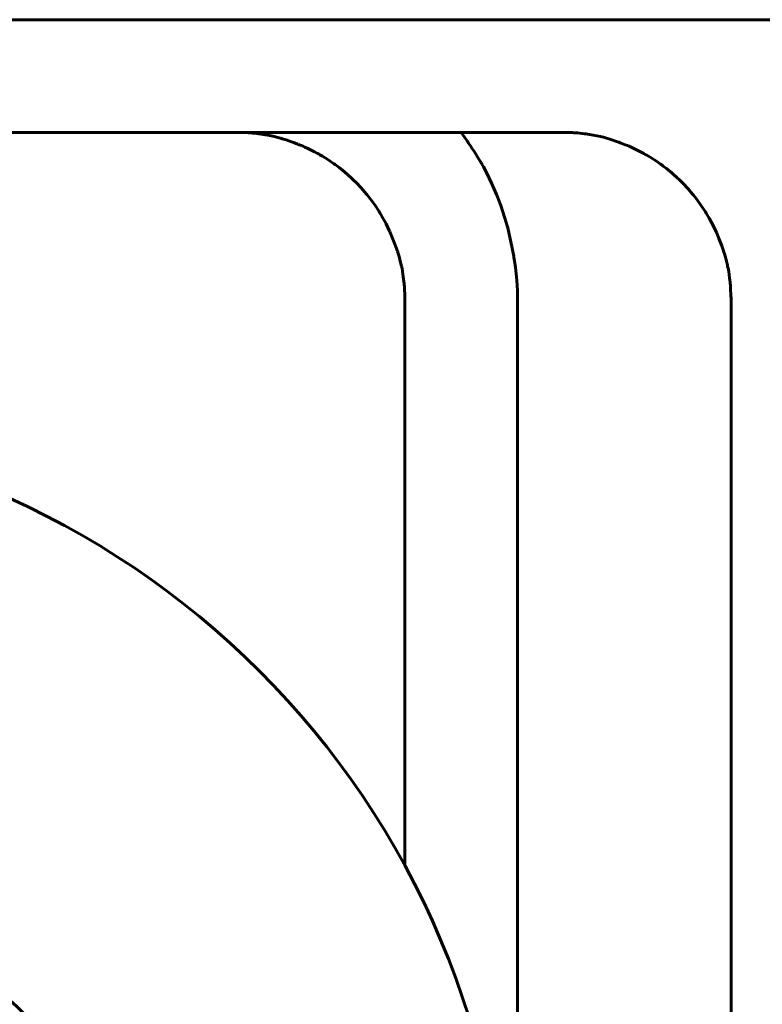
# Model space of a CAD drawing. Header units: millimetres. Extents: x 0 to 420, y 0 to 594.
# Tile 22 of 23: x 283 to 291, y 470 to 481. Entities that reach past the tile are written whole.
import ezdxf

# ---------------------------------------------------------------- set-up
doc = ezdxf.new("R2010")
doc.units = ezdxf.units.MM
doc.linetypes.add('K5LT_BASIC', pattern=[0])
doc.layers.add('Системный слой', color=7, linetype='Continuous')

# ---------------------------------------------------------------- blocks, each defined once
blk = doc.blocks.new('U199')
at = {"layer": 'Системный слой', "color": 150, "linetype": 'K5LT_BASIC', "lineweight": 60, "true_color": 0x0080ff}
for p, q in [((275.885, 479.329), (285.546, 479.329)), ((285.546, 479.329), (287.267, 479.329)), ((287.267, 479.329), (287.283, 479.329)), ((287.283, 479.329), (287.301, 479.329)), ((287.301, 479.329), (287.338, 479.329)), ((287.338, 479.329), (287.354, 479.329)), ((287.354, 479.329), (287.37, 479.329)), ((287.37, 479.329), (287.389, 479.329)), ((287.389, 479.329), (287.425, 479.329)), ((287.425, 479.329), (287.441, 479.329)), ((287.441, 479.329), (287.457, 479.329)), ((287.457, 479.329), (287.473, 479.329)), ((287.473, 479.329), (287.488, 479.329)), ((287.488, 479.329), (287.504, 479.329)), ((287.504, 479.329), (287.531, 479.329)), ((287.531, 479.329), (287.585, 479.329)), ((287.585, 479.329), (287.692, 479.329)), ((287.692, 479.329), (287.77, 479.329)), ((287.77, 479.329), (287.808, 479.329)), ((287.808, 479.329), (287.857, 479.329)), ((287.857, 479.329), (287.877, 479.329)), ((287.877, 479.329), (287.945, 479.329)), ((287.945, 479.329), (287.961, 479.329)), ((287.961, 479.329), (287.976, 479.329)), ((287.976, 479.329), (288.001, 479.329)), ((288.001, 479.329), (288.045, 479.329)), ((288.045, 479.329), (288.061, 479.329)), ((288.061, 479.329), (288.077, 479.329)), ((288.077, 479.329), (288.092, 479.329)), ((288.092, 479.329), (288.108, 479.329)), ((288.108, 479.329), (288.125, 479.329)), ((288.125, 479.329), (288.141, 479.329)), ((288.141, 479.329), (288.157, 479.329)), ((288.157, 479.329), (288.175, 479.329)), ((288.175, 479.329), (288.211, 479.329)), ((288.211, 479.329), (288.238, 479.329)), ((288.238, 479.329), (288.255, 479.329)), ((288.255, 479.329), (288.274, 479.329)), ((288.274, 479.329), (288.314, 479.329)), ((288.314, 479.329), (288.393, 479.329)), ((288.393, 479.329), (288.438, 479.329)), ((288.438, 479.329), (288.455, 479.329)), ((288.455, 479.329), (288.478, 479.329)), ((288.478, 479.329), (288.523, 479.329)), ((288.523, 479.329), (288.612, 479.329)), ((288.612, 479.329), (288.786, 479.329)), ((288.786, 479.329), (288.814, 479.329)), ((288.814, 479.329), (288.83, 479.329)), ((288.83, 479.329), (288.851, 479.329)), ((288.851, 479.329), (288.895, 479.329)), ((288.895, 479.329), (288.931, 479.329)), ((288.931, 479.329), (288.97, 479.329)), ((288.97, 479.329), (289.018, 479.329)), ((289.018, 479.329), (289.034, 479.329)), ((289.034, 479.329), (289.053, 479.329)), ((289.053, 479.329), (289.089, 479.328)), ((289.089, 479.328), (289.109, 479.327)), ((289.109, 479.327), (289.126, 479.326)), ((289.126, 479.326), (289.144, 479.325)), ((289.144, 479.325), (289.182, 479.323)), ((289.182, 479.323), (289.258, 479.315)), ((289.258, 479.315), (289.274, 479.313)), ((289.274, 479.313), (289.29, 479.311)), ((289.29, 479.311), (289.31, 479.308)), ((289.31, 479.308), (289.35, 479.301)), ((289.35, 479.301), (289.428, 479.284)), ((289.428, 479.284), (289.443, 479.28)), ((289.443, 479.28), (289.459, 479.277)), ((289.459, 479.277), (289.481, 479.271)), ((289.481, 479.271), (289.525, 479.258)), ((289.525, 479.258), (289.607, 479.23)), ((289.607, 479.23), (289.623, 479.225)), ((289.623, 479.225), (289.637, 479.219)), ((289.637, 479.219), (289.655, 479.212)), ((289.655, 479.212), (289.69, 479.198)), ((289.69, 479.198), (289.716, 479.188)), ((289.716, 479.188), (289.731, 479.181)), ((289.731, 479.181), (289.748, 479.174)), ((289.748, 479.174), (289.783, 479.158)), ((289.783, 479.158), (289.852, 479.123)), ((289.852, 479.123), (289.89, 479.103)), ((289.89, 479.103), (289.904, 479.095)), ((289.904, 479.095), (289.921, 479.085)), ((289.921, 479.085), (289.956, 479.065)), ((289.956, 479.065), (290.024, 479.021)), ((290.024, 479.021), (290.066, 478.991)), ((290.066, 478.991), (290.079, 478.982)), ((290.079, 478.982), (290.096, 478.97)), ((290.096, 478.97), (290.129, 478.945)), ((290.129, 478.945), (290.192, 478.893)), ((290.192, 478.893), (290.248, 478.842)), ((290.248, 478.842), (290.26, 478.831)), ((290.26, 478.831), (290.275, 478.817)), ((290.275, 478.817), (290.304, 478.787)), ((290.304, 478.787), (290.361, 478.727)), ((290.361, 478.727), (290.407, 478.672)), ((290.407, 478.672), (290.417, 478.66)), ((290.417, 478.66), (290.43, 478.644)), ((290.43, 478.644), (290.456, 478.611)), ((290.456, 478.611), (290.504, 478.543)), ((290.504, 478.543), (290.544, 478.482)), ((290.544, 478.482), (290.553, 478.468)), ((290.553, 478.468), (290.563, 478.45)), ((290.563, 478.45), (290.585, 478.414)), ((290.585, 478.414), (290.625, 478.339)), ((290.625, 478.339), (290.657, 478.271)), ((290.657, 478.271), (290.664, 478.256)), ((290.664, 478.256), (290.672, 478.237)), ((290.672, 478.237), (290.688, 478.198)), ((290.688, 478.198), (290.718, 478.121)), ((290.718, 478.121), (290.736, 478.067)), ((290.736, 478.067), (290.741, 478.052)), ((290.741, 478.052), (290.747, 478.035)), ((290.747, 478.035), (290.757, 477.999)), ((290.757, 477.999), (290.775, 477.929)), ((290.775, 477.929), (290.778, 477.914)), ((290.778, 477.914), (290.781, 477.9)), ((290.781, 477.9), (290.785, 477.882)), ((290.785, 477.882), (290.792, 477.848)), ((290.792, 477.848), (290.802, 477.778)), ((290.802, 477.778), (290.807, 477.735)), ((290.807, 477.735), (290.809, 477.72)), ((290.809, 477.72), (290.81, 477.702)), ((290.81, 477.702), (290.813, 477.665)), ((290.813, 477.665), (290.816, 477.59)), ((290.816, 477.59), (290.817, 477.562)), ((290.817, 477.562), (290.817, 477.547)), ((290.817, 477.547), (290.817, 477.527)), ((290.817, 477.527), (290.817, 477.488)), ((290.817, 477.488), (290.817, 477.41)), ((290.817, 477.41), (290.817, 477.392)), ((290.817, 477.392), (290.817, 477.372)), ((290.817, 477.372), (290.817, 477.33)), ((290.817, 477.33), (290.817, 477.27)), ((290.817, 477.27), (290.817, 477.252)), ((290.817, 477.252), (290.817, 477.229)), ((290.817, 477.229), (290.817, 477.182)), ((290.817, 477.182), (290.817, 477.128)), ((290.817, 477.128), (290.817, 477.1)), ((290.817, 477.1), (290.817, 477.082)), ((290.817, 477.082), (290.817, 477.063)), ((290.817, 477.063), (290.817, 477.044)), ((290.817, 477.044), (290.817, 477.022)), ((290.817, 477.022), (290.817, 476.99)), ((290.817, 476.99), (290.817, 476.959)), ((290.817, 476.959), (290.817, 476.94)), ((290.817, 476.94), (290.817, 476.922)), ((290.817, 476.922), (290.817, 476.903)), ((290.817, 476.903), (290.817, 476.88)), ((290.817, 476.88), (290.817, 476.842)), ((290.817, 476.842), (290.817, 476.824)), ((290.817, 476.824), (290.817, 476.806)), ((290.817, 476.806), (290.817, 476.788)), ((290.817, 476.788), (290.817, 476.771)), ((290.817, 476.771), (290.817, 476.753)), ((290.817, 476.753), (290.817, 476.735)), ((290.817, 476.735), (290.817, 476.706)), ((290.817, 476.706), (290.817, 476.687)), ((290.817, 476.687), (290.817, 476.669)), ((290.817, 476.669), (290.817, 476.649)), ((290.817, 476.649), (290.817, 476.609)), ((290.817, 476.609), (290.817, 476.537)), ((290.817, 476.537), (290.817, 476.519)), ((290.817, 476.519), (290.817, 476.497)), ((290.817, 476.497), (290.817, 476.453)), ((290.817, 476.453), (290.817, 476.365)), ((290.817, 476.365), (290.817, 476.245)), ((290.817, 476.245), (290.817, 476.228)), ((290.817, 476.228), (290.817, 476.211)), ((290.817, 476.211), (290.817, 476.186)), ((290.817, 476.186), (290.817, 476.139)), ((290.817, 476.139), (290.817, 476.122)), ((290.817, 476.122), (290.817, 476.105)), ((290.817, 476.105), (290.817, 476.088)), ((290.817, 476.088), (290.817, 476.072)), ((290.817, 476.072), (290.817, 476.052)), ((290.817, 476.052), (290.817, 476.035)), ((290.817, 476.035), (290.817, 476.018)), ((290.817, 476.018), (290.817, 475.993)), ((290.817, 475.993), (290.817, 475.945)), ((290.817, 475.945), (290.817, 475.929)), ((290.817, 475.929), (290.817, 475.909)), ((290.817, 475.909), (290.817, 475.87)), ((290.817, 475.87), (290.817, 475.792)), ((290.817, 475.792), (290.817, 475.753)), ((290.817, 475.753), (290.817, 475.737)), ((290.817, 475.737), (290.817, 475.715)), ((290.817, 475.715), (290.817, 475.67)), ((290.817, 475.67), (290.817, 475.582)), ((290.817, 475.582), (290.817, 475.406)), ((290.817, 475.406), (290.817, 475.375)), ((290.817, 475.375), (290.817, 475.359)), ((290.817, 475.359), (290.817, 475.334)), ((290.817, 475.334), (290.817, 475.285)), ((290.817, 475.285), (290.817, 475.185)), ((290.817, 475.185), (290.817, 474.988)), ((290.817, 474.988), (290.817, 474.88)), ((290.817, 474.88), (290.817, 474.865)), ((290.817, 474.865), (290.817, 474.843)), ((290.817, 474.843), (290.817, 474.798)), ((290.817, 474.798), (290.817, 474.747)), ((290.817, 474.747), (290.817, 474.732)), ((290.817, 474.732), (290.817, 474.714)), ((290.817, 474.714), (290.817, 474.699)), ((290.817, 474.699), (290.817, 474.683)), ((290.817, 474.683), (290.817, 474.667)), ((290.817, 474.667), (290.817, 474.652)), ((290.817, 474.652), (290.817, 474.623)), ((290.817, 474.623), (290.817, 474.607)), ((290.817, 474.607), (290.817, 474.592)), ((290.817, 474.592), (290.817, 474.569)), ((290.817, 474.569), (290.817, 474.524)), ((290.817, 474.524), (290.817, 474.478)), ((290.817, 474.478), (290.817, 474.462)), ((290.817, 474.462), (290.817, 474.443)), ((290.817, 474.443), (290.817, 474.403)), ((290.817, 474.403), (290.817, 474.324)), ((290.817, 474.324), (290.817, 474.209)), ((290.817, 474.209), (290.817, 474.194)), ((290.817, 474.194), (290.817, 474.17)), ((290.817, 474.17), (290.817, 474.122)), ((290.817, 474.122), (290.817, 474.027)), ((290.817, 474.027), (290.817, 473.836)), ((290.817, 473.836), (290.817, 473.555)), ((290.817, 473.555), (290.817, 473.38)), ((290.817, 473.38), (290.817, 473.116)), ((290.817, 473.116), (290.817, 472.715)), ((290.817, 472.715), (290.817, 472.6)), ((290.817, 472.6), (290.817, 472.584)), ((290.817, 472.584), (290.817, 472.555)), ((290.817, 472.555), (290.817, 472.495)), ((290.817, 472.495), (290.817, 472.375)), ((290.817, 472.375), (290.817, 472.135)), ((290.817, 472.135), (290.817, 471.917)), ((290.817, 471.917), (290.817, 471.482)), ((290.817, 471.482), (290.817, 470.611)), ((290.817, 470.611), (290.817, 468.869))]:
    blk.add_line(p, q, dxfattribs=at)
blk = doc.blocks.new('U200')
at = {"layer": 'Системный слой', "color": 150, "linetype": 'K5LT_BASIC', "lineweight": 60, "true_color": 0x0080ff}
blk.add_line((224.025, 480.529), (289.017, 480.529), dxfattribs=at)
blk = doc.blocks.new('U226')
at = {"layer": 'Системный слой', "color": 150, "linetype": 'K5LT_BASIC', "lineweight": 60, "true_color": 0x0080ff}
for p, q in [((285.545, 479.329), (285.561, 479.329)), ((285.561, 479.329), (285.569, 479.328)), ((285.569, 479.328), (285.574, 479.328)), ((285.574, 479.328), (285.578, 479.328)), ((285.578, 479.328), (285.583, 479.328)), ((285.583, 479.328), (285.59, 479.328)), ((285.59, 479.328), (285.6, 479.328)), ((285.6, 479.328), (285.614, 479.327)), ((285.614, 479.327), (285.636, 479.327)), ((285.636, 479.327), (285.668, 479.326)), ((285.668, 479.326), (285.678, 479.325)), ((285.678, 479.325), (285.681, 479.325)), ((285.681, 479.325), (285.687, 479.324)), ((285.687, 479.324), (285.699, 479.323)), ((285.699, 479.323), (285.723, 479.322)), ((285.723, 479.322), (285.769, 479.317)), ((285.769, 479.317), (285.835, 479.308)), ((285.835, 479.308), (285.838, 479.308)), ((285.838, 479.308), (285.845, 479.306)), ((285.845, 479.306), (285.858, 479.304)), ((285.858, 479.304), (285.885, 479.299)), ((285.885, 479.299), (285.939, 479.288)), ((285.939, 479.288), (286.007, 479.271)), ((286.007, 479.271), (286.009, 479.27)), ((286.009, 479.27), (286.014, 479.269)), ((286.014, 479.269), (286.022, 479.267)), ((286.022, 479.267), (286.027, 479.265)), ((286.027, 479.265), (286.029, 479.265)), ((286.029, 479.265), (286.032, 479.264)), ((286.032, 479.264), (286.039, 479.262)), ((286.039, 479.262), (286.053, 479.258)), ((286.053, 479.258), (286.08, 479.249)), ((286.08, 479.249), (286.136, 479.23)), ((286.136, 479.23), (286.17, 479.217)), ((286.17, 479.217), (286.171, 479.217)), ((286.171, 479.217), (286.175, 479.215)), ((286.175, 479.215), (286.183, 479.212)), ((286.183, 479.212), (286.198, 479.206)), ((286.198, 479.206), (286.206, 479.203)), ((286.206, 479.203), (286.207, 479.203)), ((286.207, 479.203), (286.208, 479.202)), ((286.208, 479.202), (286.212, 479.201)), ((286.212, 479.201), (286.219, 479.198)), ((286.219, 479.198), (286.232, 479.193)), ((286.232, 479.193), (286.244, 479.188)), ((286.244, 479.188), (286.246, 479.187)), ((286.246, 479.187), (286.251, 479.185)), ((286.251, 479.185), (286.26, 479.181)), ((286.26, 479.181), (286.278, 479.173)), ((286.278, 479.173), (286.313, 479.157)), ((286.313, 479.157), (286.381, 479.123)), ((286.381, 479.123), (286.415, 479.105)), ((286.415, 479.105), (286.418, 479.103)), ((286.418, 479.103), (286.426, 479.099)), ((286.426, 479.099), (286.44, 479.091)), ((286.44, 479.091), (286.468, 479.074)), ((286.468, 479.074), (286.523, 479.04)), ((286.523, 479.04), (286.59, 478.995)), ((286.59, 478.995), (286.594, 478.992)), ((286.594, 478.992), (286.601, 478.987)), ((286.601, 478.987), (286.616, 478.976)), ((286.616, 478.976), (286.645, 478.954)), ((286.645, 478.954), (286.701, 478.908)), ((286.701, 478.908), (286.773, 478.845)), ((286.773, 478.845), (286.777, 478.841)), ((286.777, 478.841), (286.784, 478.835)), ((286.784, 478.835), (286.798, 478.821)), ((286.798, 478.821), (286.825, 478.794)), ((286.825, 478.794), (286.878, 478.738)), ((286.878, 478.738), (286.933, 478.675)), ((286.933, 478.675), (286.936, 478.671)), ((286.936, 478.671), (286.942, 478.664)), ((286.942, 478.664), (286.954, 478.649)), ((286.954, 478.649), (286.978, 478.619)), ((286.978, 478.619), (287.023, 478.557)), ((287.023, 478.557), (287.07, 478.485)), ((287.07, 478.485), (287.073, 478.481)), ((287.073, 478.481), (287.078, 478.473)), ((287.078, 478.473), (287.088, 478.456)), ((287.088, 478.456), (287.107, 478.423)), ((287.107, 478.423), (287.144, 478.355)), ((287.144, 478.355), (287.182, 478.277)), ((287.182, 478.277), (287.184, 478.272)), ((287.184, 478.272), (287.188, 478.264)), ((287.188, 478.264), (287.196, 478.246)), ((287.196, 478.246), (287.211, 478.211)), ((287.211, 478.211), (287.239, 478.14)), ((287.239, 478.14), (287.265, 478.065)), ((287.265, 478.065), (287.266, 478.061)), ((287.266, 478.061), (287.269, 478.054)), ((287.269, 478.054), (287.273, 478.038)), ((287.273, 478.038), (287.283, 478.007)), ((287.283, 478.007), (287.299, 477.944)), ((287.299, 477.944), (287.308, 477.904)), ((287.308, 477.904), (287.309, 477.901)), ((287.309, 477.901), (287.311, 477.893)), ((287.311, 477.893), (287.314, 477.879)), ((287.314, 477.879), (287.319, 477.85)), ((287.319, 477.85), (287.328, 477.791)), ((287.328, 477.791), (287.337, 477.715)), ((287.337, 477.715), (287.337, 477.711)), ((287.337, 477.711), (287.338, 477.704)), ((287.338, 477.704), (287.339, 477.689)), ((287.339, 477.689), (287.341, 477.66)), ((287.341, 477.66), (287.344, 477.601)), ((287.344, 477.601), (287.345, 477.551)), ((287.345, 477.551), (287.345, 477.548)), ((287.345, 477.548), (287.345, 477.541)), ((287.345, 477.541), (287.345, 477.528)), ((287.345, 477.528), (287.345, 477.503)), ((287.345, 477.503), (287.345, 477.475)), ((287.345, 477.475), (287.345, 477.459)), ((287.345, 477.459), (287.345, 477.448)), ((287.345, 477.448), (287.345, 477.437)), ((287.345, 477.437), (287.345, 477.424)), ((287.345, 477.424), (287.345, 477.405)), ((287.345, 477.405), (287.345, 477.401)), ((287.345, 477.401), (287.345, 477.393)), ((287.345, 477.393), (287.345, 477.384)), ((287.345, 477.384), (287.345, 477.371)), ((287.345, 477.371), (287.345, 477.35)), ((287.345, 477.35), (287.345, 477.32)), ((287.345, 477.32), (287.345, 477.274)), ((287.345, 477.274), (287.345, 477.265)), ((287.345, 477.265), (287.345, 477.261)), ((287.345, 477.261), (287.345, 477.251)), ((287.345, 477.251), (287.345, 477.232)), ((287.345, 477.232), (287.345, 477.194)), ((287.345, 477.194), (287.345, 477.116)), ((287.345, 477.116), (287.345, 476.958)), ((287.345, 476.958), (287.345, 476.952)), ((287.345, 476.952), (287.345, 476.947)), ((287.345, 476.947), (287.345, 476.937)), ((287.345, 476.937), (287.345, 476.918)), ((287.345, 476.918), (287.345, 476.88)), ((287.345, 476.88), (287.345, 476.82)), ((287.345, 476.82), (287.345, 476.818)), ((287.345, 476.818), (287.345, 476.815)), ((287.345, 476.815), (287.345, 476.807)), ((287.345, 476.807), (287.345, 476.793)), ((287.345, 476.793), (287.345, 476.792)), ((287.345, 476.792), (287.345, 476.79)), ((287.345, 476.79), (287.345, 476.786)), ((287.345, 476.786), (287.345, 476.777)), ((287.345, 476.777), (287.345, 476.761)), ((287.345, 476.761), (287.345, 476.746)), ((287.345, 476.746), (287.345, 476.745)), ((287.345, 476.745), (287.345, 476.741)), ((287.345, 476.741), (287.345, 476.734)), ((287.345, 476.734), (287.345, 476.72)), ((287.345, 476.72), (287.345, 476.692)), ((287.345, 476.692), (287.345, 476.656)), ((287.345, 476.656), (287.345, 476.654)), ((287.345, 476.654), (287.345, 476.65)), ((287.345, 476.65), (287.345, 476.643)), ((287.345, 476.643), (287.345, 476.628)), ((287.345, 476.628), (287.345, 476.61)), ((287.345, 476.61), (287.345, 476.608)), ((287.345, 476.608), (287.345, 476.604)), ((287.345, 476.604), (287.345, 476.596)), ((287.345, 476.596), (287.345, 476.579)), ((287.345, 476.579), (287.345, 476.547)), ((287.345, 476.547), (287.345, 476.501)), ((287.345, 476.501), (287.345, 476.499)), ((287.345, 476.499), (287.345, 476.495)), ((287.345, 476.495), (287.345, 476.487)), ((287.345, 476.487), (287.345, 476.473)), ((287.345, 476.473), (287.345, 476.472)), ((287.345, 476.472), (287.345, 476.47)), ((287.345, 476.47), (287.345, 476.465)), ((287.345, 476.465), (287.345, 476.455)), ((287.345, 476.455), (287.345, 476.446)), ((287.345, 476.446), (287.345, 476.445)), ((287.345, 476.445), (287.345, 476.442)), ((287.345, 476.442), (287.345, 476.437)), ((287.345, 476.437), (287.345, 476.427)), ((287.345, 476.427), (287.345, 476.417)), ((287.345, 476.417), (287.345, 476.414)), ((287.345, 476.414), (287.345, 476.409)), ((287.345, 476.409), (287.345, 476.397)), ((287.345, 476.397), (287.345, 476.375)), ((287.345, 476.375), (287.345, 476.33)), ((287.345, 476.33), (287.345, 476.25)), ((287.345, 476.25), (287.345, 476.209)), ((287.345, 476.209), (287.345, 476.148)), ((287.345, 476.148), (287.345, 476.141)), ((287.345, 476.141), (287.345, 476.139)), ((287.345, 476.139), (287.345, 476.135)), ((287.345, 476.135), (287.345, 476.127)), ((287.345, 476.127), (287.345, 476.113)), ((287.345, 476.113), (287.345, 476.112)), ((287.345, 476.112), (287.345, 476.11)), ((287.345, 476.11), (287.345, 476.105)), ((287.345, 476.105), (287.345, 476.097)), ((287.345, 476.097), (287.345, 476.086)), ((287.345, 476.086), (287.345, 476.084)), ((287.345, 476.084), (287.345, 476.082)), ((287.345, 476.082), (287.345, 476.076)), ((287.345, 476.076), (287.345, 476.066)), ((287.345, 476.066), (287.345, 476.044)), ((287.345, 476.044), (287.345, 476.032)), ((287.345, 476.032), (287.345, 476.03)), ((287.345, 476.03), (287.345, 476.025)), ((287.345, 476.025), (287.345, 476.017)), ((287.345, 476.017), (287.345, 476.001)), ((287.345, 476.001), (287.345, 475.968)), ((287.345, 475.968), (287.345, 475.947)), ((287.345, 475.947), (287.345, 475.936)), ((287.345, 475.936), (287.345, 475.912)), ((287.345, 475.912), (287.345, 475.869)), ((287.345, 475.869), (287.345, 475.783)), ((287.345, 475.783), (287.345, 475.611)), ((287.345, 475.611), (287.345, 475.266)), ((287.345, 475.266), (287.345, 474.575)), ((287.345, 474.575), (287.345, 473.195)), ((287.345, 473.195), (287.345, 471.517))]:
    blk.add_line(p, q, dxfattribs=at)
blk = doc.blocks.new('U227')
at = {"layer": 'Системный слой', "color": 150, "linetype": 'K5LT_BASIC', "lineweight": 60, "true_color": 0x0080ff}
for p, q in [((284.737, 480.529), (285.545, 480.529)), ((287.945, 479.329), (287.98, 479.277)), ((287.98, 479.277), (287.997, 479.252)), ((287.997, 479.252), (288.006, 479.239)), ((288.006, 479.239), (288.011, 479.231)), ((288.011, 479.231), (288.017, 479.223)), ((288.017, 479.223), (288.022, 479.215)), ((288.022, 479.215), (288.03, 479.204)), ((288.03, 479.204), (288.042, 479.187)), ((288.042, 479.187), (288.059, 479.161)), ((288.059, 479.161), (288.086, 479.121)), ((288.086, 479.121), (288.123, 479.062)), ((288.123, 479.062), (288.151, 479.015)), ((288.151, 479.015), (288.156, 479.007)), ((288.156, 479.007), (288.164, 478.992)), ((288.164, 478.992), (288.181, 478.962)), ((288.181, 478.962), (288.213, 478.902)), ((288.213, 478.902), (288.272, 478.78)), ((288.272, 478.78), (288.321, 478.667)), ((288.321, 478.667), (288.324, 478.659)), ((288.324, 478.659), (288.33, 478.644)), ((288.33, 478.644), (288.342, 478.613)), ((288.342, 478.613), (288.365, 478.552)), ((288.365, 478.552), (288.406, 478.426)), ((288.406, 478.426), (288.423, 478.368)), ((288.423, 478.368), (288.426, 478.359)), ((288.426, 478.359), (288.43, 478.343)), ((288.43, 478.343), (288.439, 478.311)), ((288.439, 478.311), (288.455, 478.247)), ((288.455, 478.247), (288.484, 478.115)), ((288.484, 478.115), (288.501, 478.024)), ((288.501, 478.024), (288.503, 478.014)), ((288.503, 478.014), (288.506, 477.996)), ((288.506, 477.996), (288.511, 477.962)), ((288.511, 477.962), (288.521, 477.892)), ((288.521, 477.892), (288.535, 477.754)), ((288.535, 477.754), (288.543, 477.642)), ((288.543, 477.642), (288.543, 477.633)), ((288.543, 477.633), (288.543, 477.618)), ((288.543, 477.618), (288.544, 477.589)), ((288.544, 477.589), (288.545, 477.531)), ((288.545, 477.531), (288.545, 477.515)), ((288.545, 477.515), (288.545, 477.506)), ((288.545, 477.506), (288.545, 477.493)), ((288.545, 477.493), (288.545, 477.467)), ((288.545, 477.467), (288.545, 477.417)), ((288.545, 477.417), (288.545, 477.32)), ((288.545, 477.32), (288.545, 477.294)), ((288.545, 477.294), (288.545, 477.286)), ((288.545, 477.286), (288.545, 477.274)), ((288.545, 477.274), (288.545, 477.25)), ((288.545, 477.25), (288.545, 477.206)), ((288.545, 477.206), (288.545, 477.192)), ((288.545, 477.192), (288.545, 477.184)), ((288.545, 477.184), (288.545, 477.173)), ((288.545, 477.173), (288.545, 477.151)), ((288.545, 477.151), (288.545, 477.118)), ((288.545, 477.118), (288.545, 477.09)), ((288.545, 477.09), (288.545, 477.081)), ((288.545, 477.081), (288.545, 477.071)), ((288.545, 477.071), (288.545, 477.062)), ((288.545, 477.062), (288.545, 477.054)), ((288.545, 477.054), (288.545, 477.044)), ((288.545, 477.044), (288.545, 477.035)), ((288.545, 477.035), (288.545, 477.026)), ((288.545, 477.026), (288.545, 477.015)), ((288.545, 477.015), (288.545, 477.006)), ((288.545, 477.006), (288.545, 476.998)), ((288.545, 476.998), (288.545, 476.984)), ((288.545, 476.984), (288.545, 476.957)), ((288.545, 476.957), (288.545, 476.948)), ((288.545, 476.948), (288.545, 476.939)), ((288.545, 476.939), (288.545, 476.927)), ((288.545, 476.927), (288.545, 476.903)), ((288.545, 476.903), (288.545, 476.853)), ((288.545, 476.853), (288.545, 476.844)), ((288.545, 476.844), (288.545, 476.835)), ((288.545, 476.835), (288.545, 476.824)), ((288.545, 476.824), (288.545, 476.814)), ((288.545, 476.814), (288.545, 476.805)), ((288.545, 476.805), (288.545, 476.793)), ((288.545, 476.793), (288.545, 476.784)), ((288.545, 476.784), (288.545, 476.774)), ((288.545, 476.774), (288.545, 476.759)), ((288.545, 476.759), (288.545, 476.738)), ((288.545, 476.738), (288.545, 476.729)), ((288.545, 476.729), (288.545, 476.718)), ((288.545, 476.718), (288.545, 476.695)), ((288.545, 476.695), (288.545, 476.651)), ((288.545, 476.651), (288.545, 476.637)), ((288.545, 476.637), (288.545, 476.628)), ((288.545, 476.628), (288.545, 476.615)), ((288.545, 476.615), (288.545, 476.589)), ((288.545, 476.589), (288.545, 476.538)), ((288.545, 476.538), (288.545, 476.436)), ((288.545, 476.436), (288.545, 476.427)), ((288.545, 476.427), (288.545, 476.413)), ((288.545, 476.413), (288.545, 476.385)), ((288.545, 476.385), (288.545, 476.329)), ((288.545, 476.329), (288.545, 476.256)), ((288.545, 476.256), (288.545, 476.246)), ((288.545, 476.246), (288.545, 476.236)), ((288.545, 476.236), (288.545, 476.221)), ((288.545, 476.221), (288.545, 476.202)), ((288.545, 476.202), (288.545, 476.16)), ((288.545, 476.16), (288.545, 476.145)), ((288.545, 476.145), (288.545, 476.135)), ((288.545, 476.135), (288.545, 476.125)), ((288.545, 476.125), (288.545, 476.112)), ((288.545, 476.112), (288.545, 476.102)), ((288.545, 476.102), (288.545, 476.091)), ((288.545, 476.091), (288.545, 476.081)), ((288.545, 476.081), (288.545, 476.072)), ((288.545, 476.072), (288.545, 476.058)), ((288.545, 476.058), (288.545, 476.03)), ((288.545, 476.03), (288.545, 476.021)), ((288.545, 476.021), (288.545, 476.01)), ((288.545, 476.01), (288.545, 475.99)), ((288.545, 475.99), (288.545, 475.949)), ((288.545, 475.949), (288.545, 475.918)), ((288.545, 475.918), (288.545, 475.909)), ((288.545, 475.909), (288.545, 475.895)), ((288.545, 475.895), (288.545, 475.869)), ((288.545, 475.869), (288.545, 475.816)), ((288.545, 475.816), (288.545, 475.711)), ((288.545, 475.711), (288.545, 475.699)), ((288.545, 475.699), (288.545, 475.689)), ((288.545, 475.689), (288.545, 475.673)), ((288.545, 475.673), (288.545, 475.64)), ((288.545, 475.64), (288.545, 475.575)), ((288.545, 475.575), (288.545, 475.481)), ((288.545, 475.481), (288.545, 475.434)), ((288.545, 475.434), (288.545, 475.41)), ((288.545, 475.41), (288.545, 475.356)), ((288.545, 475.356), (288.545, 475.331)), ((288.545, 475.331), (288.545, 475.293)), ((288.545, 475.293), (288.545, 475.12)), ((288.545, 475.12), (288.545, 474.966)), ((288.545, 474.966), (288.545, 474.659)), ((288.545, 474.659), (288.545, 474.045)), ((288.545, 474.045), (288.545, 472.819)), ((288.545, 472.819), (288.545, 470.37)), ((288.545, 470.37), (288.545, 465.485))]:
    blk.add_line(p, q, dxfattribs=at)
blk = doc.blocks.new('U238')
at = {"layer": 'Системный слой', "color": 150, "linetype": 'K5LT_BASIC', "lineweight": 60, "true_color": 0x0080ff}
for p, q in [((277.88, 480.529), (284.195, 480.529)), ((284.195, 480.529), (294.726, 480.529))]:
    blk.add_line(p, q, dxfattribs=at)
blk = doc.blocks.new('U241')
at = {"layer": 'Системный слой', "color": 150, "linetype": 'K5LT_BASIC', "lineweight": 60, "true_color": 0x0080ff}
blk.add_line((267.901, 479.329), (289.017, 479.329), dxfattribs=at)

msp = doc.modelspace()

# ---------------------------------------------------------------- linework, layer by layer
at = {"layer": 'Системный слой', "color": 150, "linetype": 'K5LT_BASIC', "lineweight": 60, "true_color": 0x0080ff}
for centre, radius in [((279.4324, 467.2289), 9), ((277.6924, 464.2289), 8)]:
    msp.add_arc(centre, radius, 0, 90, dxfattribs=at)

# ---------------------------------------------------------------- block references
at = {"layer": 'Системный слой'}
for name in ['U227', 'U200', 'U238', 'U226', 'U199', 'U241']:
    msp.add_blockref(name, (0, 0), dxfattribs=at)

doc.saveas('drawing.dxf')
